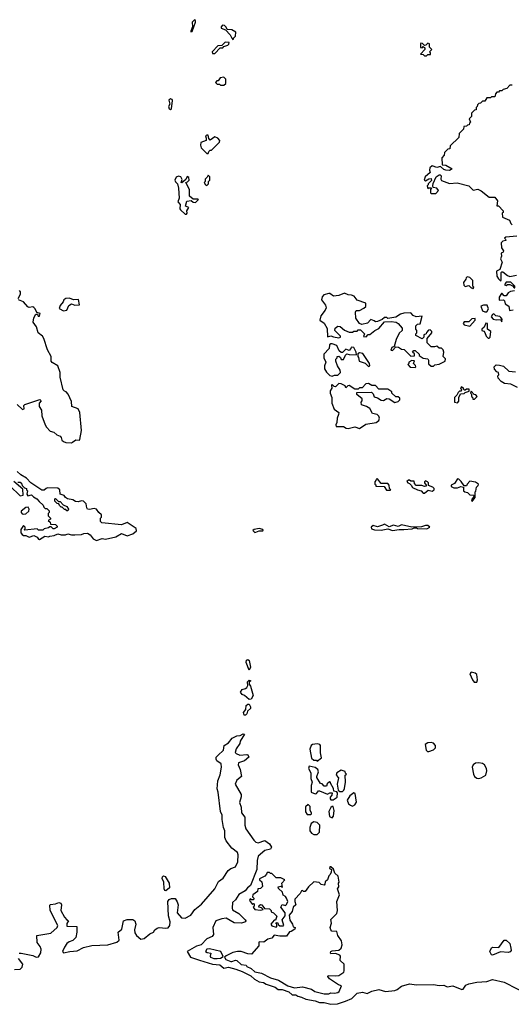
# Model space of a CAD drawing. Extents: x 2673034 to 2765626, y 830478 to 954748.
# Tile 49 of 126: x 2723311 to 2727629, y 831591 to 840247. Entities that reach past the tile are written whole.
import ezdxf

# ---------------------------------------------------------------- set-up
doc = ezdxf.new("R2010")
doc.units = 0

msp = doc.modelspace()

# ---------------------------------------------------------------- linework, layer by layer
at = {"layer": '0CON05XD'}
for points in [[(2724815, 840140), (2724825, 840142.5), (2724854, 840225), (2724855, 840240), (2724846.7, 840246.7), (2724826, 840225), (2724827.5, 840182.5), (2724813.8, 840145), (2724815, 840140)], [(2725185, 840070), (2725190, 840085), (2725207, 840103), (2725208.3, 840138.3), (2725175, 840157.5), (2725131.7, 840161.7), (2725125, 840180), (2725110, 840195), (2725091.7, 840198.3), (2725080, 840185), (2725081.7, 840171.7), (2725118.3, 840158.3), (2725160, 840115), (2725173, 840083), (2725185, 840070)], [(2725025, 839950), (2725071.7, 839998.3), (2725095, 840000), (2725105, 840010), (2725138.3, 840021.7), (2725148.3, 840031.7), (2725150, 840045), (2725115, 840050), (2725085, 840020), (2725051.7, 840018.3), (2725000, 839965), (2725005, 839950), (2725025, 839950)], [(2726885, 839930), (2726895, 839940), (2726918.3, 839941.7), (2726920, 839955), (2726910, 839965), (2726930, 839985), (2726910, 840005), (2726910, 840035), (2726895, 840040), (2726878.3, 840021.7), (2726865, 840020), (2726848.3, 840038.3), (2726835, 840040), (2726830, 840035), (2726831.7, 840001.7), (2726845, 840000), (2726855, 840010), (2726868.3, 839998.3), (2726870, 839985), (2726830, 839945), (2726855, 839940), (2726865, 839930), (2726885, 839930)], [(2725105, 839670), (2725120, 839685), (2725120, 839725), (2725105, 839740), (2725073, 839737), (2725055, 839710), (2725041.7, 839708.3), (2725030, 839695), (2725045, 839680), (2725065, 839680), (2725075, 839670), (2725105, 839670)], [(2727635, 839670), (2727615, 839670), (2727588.3, 839641.7), (2727558.3, 839631.7), (2727545, 839620), (2727525, 839620), (2727515, 839610), (2727501.7, 839608.3), (2727490, 839595), (2727485, 839570), (2727455, 839570), (2727445, 839560), (2727415, 839560), (2727395, 839530), (2727375, 839530), (2727358.3, 839511.7), (2727345, 839510), (2727331.7, 839498.3), (2727330, 839485), (2727320, 839475), (2727320, 839455), (2727305, 839450), (2727280, 839425), (2727280, 839395), (2727260, 839375), (2727270, 839345), (2727261.7, 839338.3), (2727258.3, 839321.7), (2727245, 839320), (2727235, 839310), (2727211.7, 839308.3), (2727210, 839285), (2727170, 839245), (2727168.3, 839211.7), (2727091.7, 839138.3), (2727088.3, 839111.7), (2727071.7, 839108.3), (2727041.7, 839078.3), (2727040, 839055), (2727018.3, 839031.7), (2727021.7, 838971.7), (2727055, 838967.5), (2727110, 838935), (2727085, 838920), (2727053.6, 838923.6), (2727035, 838930), (2727007.5, 838957.5), (2726975, 838946.7), (2726935, 838961.2), (2726913.3, 838945), (2726910, 838925), (2726917, 838903), (2726872.5, 838865), (2726862.5, 838835), (2726875, 838830), (2726905, 838847.5), (2726925, 838850), (2726927, 838833), (2726900, 838805), (2726900, 838795), (2726890, 838785), (2726895, 838760), (2726905, 838770), (2726928.3, 838768.3), (2726920, 838755), (2726920, 838725), (2726925, 838720), (2726965, 838720), (2726990, 838745), (2726975, 838766.7), (2726941.7, 838771.7), (2726940, 838785), (2726943, 838807), (2726967.5, 838865), (2726995, 838882.5), (2727005, 838882.5), (2727012.5, 838875), (2727010, 838845), (2727015, 838833.3), (2727085, 838807.5), (2727153.6, 838813.6), (2727256.4, 838786.4), (2727295, 838747.5), (2727335, 838756.7), (2727363.6, 838743.6), (2727435, 838687.5), (2727485, 838687.5), (2727507.5, 838655), (2727501.7, 838611.7), (2727515, 838610), (2727557.5, 838565), (2727557.5, 838552.5), (2727550, 838545), (2727551.7, 838511.7), (2727613, 838483), (2727623.9, 838453.9), (2727635, 838442.5)], [(2724635, 839457.5), (2724645, 839463.3), (2724652.5, 839535), (2724650, 839545), (2724635, 839550), (2724620.7, 839539.3), (2724630, 839505), (2724617.5, 839485), (2724625, 839462.5), (2724635, 839457.5)], [(2724965, 839070), (2724971.7, 839088.3), (2724985, 839100), (2724995, 839100), (2725065, 839170), (2725067.5, 839185), (2725052.5, 839205), (2725025, 839216.2), (2724985, 839187.5), (2724973.3, 839203.3), (2724965, 839232.5), (2724955, 839232.5), (2724943.3, 839225), (2724950, 839205), (2724947.5, 839185), (2724901.7, 839168.3), (2724897.5, 839145), (2724905, 839120), (2724955, 839070), (2724965, 839070)], [(2724775, 838537.5), (2724782.5, 838545), (2724780, 838565), (2724796.7, 838595), (2724768.3, 838608.3), (2724780, 838650), (2724817.5, 838657.5), (2724835, 838642.5), (2724855, 838640), (2724880, 838665), (2724875, 838670), (2724835, 838670), (2724802.5, 838695), (2724802.5, 838755), (2724770, 838815), (2724785, 838820), (2724800, 838835), (2724795, 838860), (2724781.7, 838868.3), (2724769.3, 838840.7), (2724735, 838813.3), (2724730, 838815), (2724737, 838843), (2724729.5, 838859.5), (2724725, 838866.7), (2724705, 838871.2), (2724685, 838863.3), (2724673.3, 838835), (2724680, 838820), (2724697.5, 838805), (2724706.7, 838765), (2724713, 838677), (2724700, 838645), (2724721.7, 838621.7), (2724717.5, 838585), (2724722.5, 838575), (2724765, 838537.5), (2724775, 838537.5)], [(2724955, 838790), (2724970, 838805), (2724970, 838825), (2724980, 838835), (2724980, 838865), (2724965, 838880), (2724958.3, 838861.7), (2724940, 838845), (2724940, 838825), (2724932.5, 838815), (2724943.6, 838793.6), (2724955, 838790)], [(2727677, 838343), (2727580, 838335), (2727570, 838325), (2727578.3, 838318.3), (2727580, 838305), (2727555, 838300), (2727540, 838285), (2727541.7, 838241.7), (2727560, 838215), (2727558.3, 838201.7), (2727540, 838195), (2727541.7, 838168.3), (2727532.5, 838145), (2727550, 838115), (2727528.3, 838051.7), (2727500, 838035), (2727503, 837993), (2727515, 837970), (2727535, 837950), (2727540, 837955), (2727540, 838025), (2727545, 838030), (2727555, 838030), (2727595, 837997.5), (2727615, 837990), (2727675, 838000)], [(2727295, 837880), (2727300, 837895), (2727290, 837905), (2727290, 837955), (2727265, 837980), (2727242.5, 837987.5), (2727231.7, 837978.3), (2727230, 837965), (2727210, 837935), (2727213, 837913), (2727225, 837900), (2727255, 837910), (2727275, 837890), (2727285, 837890), (2727295, 837880)], [(2727660, 837890), (2727660, 837905), (2727625, 837940), (2727585, 837940), (2727570, 837915), (2727585, 837910), (2727595, 837920), (2727615, 837920), (2727638.3, 837908.3), (2727655, 837890), (2727660, 837890)], [(2723297.5, 837795), (2723316.7, 837835), (2723316.7, 837855), (2723310, 837865)], [(2727656.7, 837863.3), (2727621.7, 837858.3), (2727600, 837845), (2727585, 837820), (2727565, 837820), (2727548.3, 837838.3), (2727541.7, 837838.3), (2727523, 837807), (2727521.7, 837781.7), (2727560, 837785), (2727570, 837775), (2727575, 837750), (2727607, 837727), (2727611.7, 837691.7), (2727645, 837697.5)], [(2723765, 836527.5), (2723775, 836532.5), (2723805, 836552.5), (2723835, 836550), (2723840, 836555), (2723853.8, 836635), (2723840, 836795), (2723825, 836826.7), (2723770, 836845), (2723765, 836890), (2723735.9, 836955.9), (2723720, 836975), (2723705, 836980), (2723693, 836993), (2723666, 837105), (2723665.8, 837145), (2723646, 837205), (2723595, 837234), (2723586.2, 837245), (2723587, 837287), (2723554.3, 837345), (2723522, 837445), (2723510, 837465), (2723473, 837493), (2723458, 837548), (2723428.3, 837588.3), (2723433.8, 837626.2), (2723451.7, 837658.3), (2723468.3, 837658.3), (2723471.7, 837641.7), (2723485, 837640), (2723490, 837665), (2723461.7, 837671.7), (2723447.5, 837705), (2723435, 837717.5), (2723425, 837722.5), (2723395, 837717.5), (2723383.3, 837723.3), (2723345, 837766.7), (2723300, 837785)], [(2723695, 837687.5), (2723725, 837692.5), (2723742.5, 837735), (2723765, 837747.5), (2723795, 837737.5), (2723835, 837740), (2723827.5, 837787.5), (2723785, 837783.3), (2723745, 837800), (2723715, 837796.2), (2723697.5, 837785), (2723692.5, 837765), (2723666.4, 837733.6), (2723658.3, 837708.3), (2723695, 837687.5)], [(2726945, 837200), (2726958.3, 837211.7), (2726995, 837217.5), (2727047.5, 837245), (2727050, 837265), (2727030, 837285), (2727037.5, 837325), (2727030, 837345), (2727015, 837360), (2726995, 837360), (2726975, 837377.5), (2726955, 837370), (2726925, 837370), (2726890, 837405), (2726890, 837445), (2726930, 837495), (2726930, 837505), (2726915, 837520), (2726901.7, 837518.3), (2726883, 837497), (2726880, 837485), (2726860, 837475), (2726860, 837455), (2726845, 837440), (2726791.7, 837471.7), (2726790, 837485), (2726800, 837495), (2726800, 837515), (2726790, 837525), (2726790, 837555), (2726805, 837570), (2726828.3, 837571.7), (2726845, 837640), (2726793.6, 837633.6), (2726767, 837647), (2726745, 837670), (2726685, 837667.5), (2726655, 837657.5), (2726615, 837632.5), (2726545, 837620), (2726535, 837630), (2726515, 837630), (2726495, 837610), (2726455, 837592.5), (2726435, 837590), (2726425, 837600), (2726395, 837610), (2726365, 837577.5), (2726315, 837566.7), (2726296.7, 837576.7), (2726263, 837623), (2726260, 837675), (2726265, 837690), (2726295, 837690), (2726335, 837710), (2726350, 837725), (2726350, 837755), (2726275, 837782.5), (2726250, 837815), (2726226.4, 837826.4), (2726195, 837827.5), (2726165, 837842.5), (2726115, 837822), (2726067, 837817), (2726035, 837840), (2726025, 837840), (2725983.3, 837826.7), (2725968.3, 837811.7), (2725962.5, 837785), (2725996.1, 837736.1), (2726003.3, 837715), (2725995, 837692.5), (2725956.4, 837643.6), (2725947.5, 837605), (2725985, 837580), (2726011.7, 837531.7), (2726015, 837460), (2726045, 837467.5), (2726068.3, 837458.3), (2726115, 837450), (2726130, 837455), (2726130, 837465), (2726080, 837515), (2726082.5, 837535), (2726105, 837552.5), (2726125, 837550), (2726165, 837517.5), (2726205, 837500), (2726235, 837500), (2726245, 837510), (2726275, 837510), (2726285, 837520), (2726305, 837520), (2726340, 837485), (2726331.7, 837461.7), (2726355, 837460), (2726371.7, 837478.3), (2726385, 837480), (2726430, 837515), (2726465, 837532.5), (2726515, 837590), (2726575, 837592.5), (2726617, 837587), (2726636.4, 837576.4), (2726670, 837535), (2726670, 837515), (2726645, 837490), (2726617.5, 837435), (2726600, 837375), (2726580, 837365), (2726571.7, 837341.7), (2726585, 837340), (2726615, 837370), (2726637, 837367), (2726665, 837350), (2726688.3, 837348.3), (2726745, 837290), (2726778.3, 837291.7), (2726778.3, 837308.3), (2726760, 837325), (2726771.7, 837338.3), (2726785, 837340), (2726820, 837305), (2726820, 837295), (2726855, 837270), (2726896.4, 837266.4), (2726902.5, 837255), (2726901.7, 837221.7), (2726925, 837200), (2726945, 837200)], [(2727395, 837677.5), (2727415, 837680), (2727430, 837705), (2727418.3, 837738.3), (2727385, 837737.5), (2727361.7, 837728.3), (2727377, 837687), (2727395, 837677.5)], [(2727265, 837552.5), (2727310, 837605), (2727310, 837620), (2727281.7, 837618.3), (2727255, 837590), (2727215, 837590), (2727207.5, 837575), (2727213.9, 837563.9), (2727265, 837552.5)], [(2727545, 837590), (2727550, 837615), (2727538.3, 837628.3), (2727527, 837637), (2727493, 837643), (2727475, 837660), (2727463.6, 837656.4), (2727452.5, 837635), (2727470, 837615), (2727495, 837607.5), (2727535, 837610), (2727545, 837590)], [(2727435, 837447.5), (2727442.5, 837455), (2727450, 837505), (2727420, 837525), (2727420, 837575), (2727405, 837580), (2727390, 837545), (2727370, 837525), (2727370, 837515), (2727388.3, 837508.3), (2727397.5, 837497.5), (2727407.5, 837465), (2727425, 837447.5), (2727435, 837447.5)], [(2726055, 837113.3), (2726075, 837122.5), (2726105, 837122.5), (2726127.5, 837145), (2726126.7, 837165), (2726102.5, 837205), (2726087.5, 837245), (2726088.3, 837261.7), (2726100, 837275), (2726100, 837285), (2726115, 837290), (2726128.3, 837278.3), (2726135, 837260), (2726155, 837260), (2726171.7, 837298.3), (2726185, 837310), (2726205, 837302.5), (2726268.3, 837301.7), (2726267.5, 837325), (2726246.4, 837366.4), (2726223, 837367), (2726220, 837355), (2726205, 837340), (2726175, 837350), (2726145, 837320), (2726135, 837320), (2726117.5, 837335), (2726095, 837382.5), (2726055, 837397.5), (2726042.5, 837397.5), (2726031.7, 837388.3), (2726030, 837355), (2725983.6, 837306.4), (2725983.3, 837275), (2726000, 837235), (2725989.2, 837205), (2725988.3, 837178.3), (2726005, 837147.5), (2726035, 837117.5), (2726055, 837113.3)], [(2726375, 837197.5), (2726385, 837202.5), (2726382.5, 837225), (2726325, 837312.5), (2726295, 837317.5), (2726281.7, 837308.3), (2726280, 837285), (2726287, 837277), (2726292.5, 837245), (2726346.2, 837226.2), (2726375, 837197.5)], [(2726785, 837190), (2726790, 837195), (2726787, 837207), (2726770, 837225), (2726778.3, 837248.3), (2726755, 837250), (2726730, 837235), (2726730, 837225), (2726720, 837215), (2726741.7, 837191.7), (2726785, 837190)], [(2727683.2, 837013.2), (2727625, 837042.5), (2727567.7, 837047.7), (2727541.2, 837065), (2727512.5, 837095), (2727510, 837115), (2727520, 837125), (2727517.5, 837145), (2727501.7, 837151.7), (2727480, 837175), (2727477.5, 837195), (2727495, 837212.5), (2727525, 837210), (2727560.5, 837200.5), (2727607.1, 837157.1), (2727665, 837151.4)], [(2726195, 836652), (2726255, 836667.5), (2726295, 836654), (2726350, 836690), (2726442.5, 836705), (2726465, 836722.5), (2726470, 836745), (2726465, 836760), (2726450, 836775), (2726410, 836785), (2726385, 836827.5), (2726357, 836847), (2726311.7, 836861.7), (2726310, 836885), (2726320, 836895), (2726320, 836915), (2726271.7, 836951.7), (2726271.7, 836968.3), (2726401.7, 836971.7), (2726417, 836957), (2726425, 836930), (2726452.5, 836922.5), (2726485, 836902.5), (2726505, 836900), (2726535, 836917.5), (2726555, 836912.5), (2726605, 836882.5), (2726635, 836890), (2726650, 836905), (2726648.3, 836918.3), (2726635, 836930), (2726615, 836930), (2726580, 836965), (2726580, 836975), (2726545, 836997.5), (2726465, 837000), (2726435, 837030), (2726405, 837030), (2726375, 837050), (2726350, 837045), (2726318.3, 837011.7), (2726295, 837010), (2726285, 837000), (2726255, 837000), (2726205, 837030), (2726191.7, 837028.3), (2726175, 837010), (2726168.3, 837028.3), (2726135, 837046.7), (2726115, 837047.5), (2726085, 837020), (2726071.7, 837021.7), (2726055, 837040), (2726050, 837035), (2726051.7, 837008.3), (2726036.7, 836985), (2726037.5, 836965), (2726053.3, 836925), (2726053.8, 836875), (2726073.9, 836823.9), (2726113, 836793), (2726112.5, 836775), (2726100, 836745), (2726096.7, 836705), (2726087.5, 836685), (2726090, 836670), (2726155, 836671.2), (2726177.5, 836655), (2726195, 836652)], [(2727155, 836880), (2727167, 836893), (2727167.5, 836925), (2727182.5, 836957.5), (2727215, 836960), (2727225, 836970), (2727258.3, 836981.7), (2727258.3, 836998.3), (2727235, 837000), (2727225, 836990), (2727215, 836990), (2727210, 837005), (2727191.7, 837018.3), (2727182.5, 837005), (2727190, 836995), (2727188.3, 836981.7), (2727175, 836980), (2727161.7, 836968.3), (2727150, 836945), (2727130, 836925), (2727130, 836885), (2727155, 836880)], [(2727305, 836910), (2727330, 836935), (2727318.3, 836948.3), (2727301.7, 836951.7), (2727275, 836980), (2727270, 836965), (2727280, 836955), (2727280, 836935), (2727288.3, 836928.3), (2727291.7, 836911.7), (2727305, 836910)], [(2723290, 836865), (2723335, 836820), (2723350, 836825), (2723347.5, 836855), (2723355, 836862.5), (2723487, 836907), (2723500, 836895), (2723483, 836877), (2723482.5, 836845), (2723502.5, 836815), (2723506.2, 836765), (2723533.8, 836685), (2723546.7, 836665), (2723579.3, 836629.3), (2723610.7, 836620.7), (2723636.4, 836596.4), (2723665.9, 836585.9), (2723676.2, 836575), (2723681.2, 836551.2), (2723695, 836537.5), (2723715, 836530), (2723765, 836527.5)], [(2723801.7, 836011.7), (2723777, 836027), (2723730, 836035), (2723712.5, 836045), (2723700, 836065), (2723667, 836077), (2723662.5, 836115), (2723645, 836127.5), (2723555, 836130), (2723543, 836127), (2723525, 836110), (2723505, 836110), (2723410, 836175), (2723370, 836215), (2723320, 836245), (2723290, 836275)], [(2726565, 836110), (2726570, 836115), (2726560, 836125), (2726557.5, 836155), (2726545, 836170), (2726485, 836170), (2726455, 836210), (2726441.7, 836208.3), (2726440, 836195), (2726430, 836185), (2726430, 836165), (2726438.3, 836158.3), (2726440, 836145), (2726511.7, 836141.7), (2726531.7, 836111.7), (2726565, 836110)], [(2727285, 836010), (2727310, 836045), (2727310, 836095), (2727317, 836103), (2727323, 836137), (2727338.3, 836151.7), (2727340, 836165), (2727315, 836180), (2727265, 836190), (2727240, 836165), (2727235, 836150), (2727215, 836150), (2727188.3, 836188.3), (2727167, 836207), (2727155, 836210), (2727129.3, 836170.7), (2727100, 836155), (2727101.7, 836141.7), (2727125, 836132.5), (2727155, 836132.5), (2727185, 836142.5), (2727208.3, 836138.3), (2727210, 836105), (2727220, 836095), (2727245, 836090), (2727265, 836070), (2727298.3, 836068.3), (2727300, 836055), (2727280, 836025), (2727285, 836010)], [(2723225, 836150), (2723315, 836060), (2723341.7, 836068.3), (2723338.3, 836118.3), (2723258.3, 836188.3)], [(2723295, 836180), (2723315, 836180), (2723330, 836165), (2723331.7, 836151.7), (2723351.7, 836131.7), (2723370, 836125), (2723370, 836115), (2723380, 836105), (2723372.5, 836075), (2723381.2, 836061.2), (2723415, 836070), (2723431.7, 836051.7), (2723462.5, 836035), (2723480.7, 836010.7), (2723518.3, 835978.3), (2723521.7, 835961.7), (2723535, 835950), (2723548.3, 835948.3), (2723568.3, 835928.3), (2723570, 835915), (2723560, 835905), (2723560, 835885), (2723580, 835865), (2723580, 835855), (2723560, 835845), (2723578.3, 835828.3), (2723581.7, 835811.7), (2723625, 835810), (2723640, 835795), (2723640, 835785), (2723615, 835770), (2723605, 835770), (2723588.3, 835788.3), (2723575, 835790), (2723565, 835780), (2723525, 835770), (2723515, 835760), (2723475, 835760), (2723465, 835770), (2723355, 835760), (2723350, 835765), (2723358.3, 835771.7), (2723360, 835785), (2723345, 835800), (2723320, 835765), (2723320, 835735), (2723331.7, 835721.7), (2723343, 835713), (2723365, 835712.5), (2723395, 835697.5), (2723435, 835712.5), (2723465, 835697.5), (2723475, 835680), (2723485, 835677.5), (2723533, 835707), (2723565, 835700), (2723575, 835707.5), (2723615, 835712.5), (2723645, 835727.5), (2723675, 835717.5), (2723711.7, 835718.3), (2723735, 835727.5), (2723765, 835717.5), (2723795, 835717.5), (2723855, 835720), (2723875, 835730), (2723905, 835732.5), (2723929.3, 835719.3), (2723955, 835683.3), (2723985, 835667.5), (2724035, 835686.7), (2724065, 835680), (2724155, 835701.2), (2724205, 835730), (2724255, 835710), (2724305, 835727.5), (2724336.4, 835753.6), (2724332.5, 835775), (2724255, 835827.5), (2724205, 835807.5), (2724033, 835823), (2724020, 835835), (2724020, 835865), (2724030, 835875), (2724030, 835895), (2724005, 835913.3), (2723985, 835942.5), (2723965, 835950), (2723925, 835940), (2723907.5, 835945), (2723900, 835955), (2723895, 835990), (2723870, 836015), (2723855, 836016.7), (2723825, 836007.5), (2723801.7, 836011.7)], [(2726865, 836083.3), (2726898.3, 836111.7), (2726935, 836103.3), (2726952.5, 836115), (2726952.5, 836125), (2726938.3, 836138.3), (2726901.7, 836151.7), (2726902.5, 836175), (2726892.5, 836185), (2726875, 836192.5), (2726867.5, 836185), (2726867.5, 836175), (2726882.5, 836155), (2726880, 836145), (2726865, 836142.5), (2726843, 836153), (2726793, 836153), (2726778.3, 836168.3), (2726775, 836190), (2726745, 836190), (2726735, 836200), (2726725, 836200), (2726711.7, 836188.3), (2726720, 836175), (2726735, 836170), (2726750, 836155), (2726760, 836135), (2726805, 836112.5), (2726836.2, 836106.2), (2726853.9, 836083.9), (2726865, 836083.3)], [(2723735, 835930), (2723725, 835930), (2723715, 835940), (2723705, 835940), (2723685, 835960), (2723675, 835960), (2723660, 835975), (2723655, 835990), (2723640, 835995), (2723620, 836015), (2723620, 836035), (2723625, 836037.5), (2723652.5, 836012.5), (2723665, 836012.5), (2723693.3, 835983.3), (2723725, 835967.5), (2723740, 835945), (2723735, 835930)], [(2723345, 835898.8), (2723365, 835904), (2723390, 835925), (2723393, 835943), (2723385, 835960), (2723365, 835957.5), (2723323.8, 835925), (2723323.6, 835913.6), (2723332, 835902), (2723345, 835898.8)], [(2725375, 835740), (2725385, 835742.5), (2725415, 835752.5), (2725445, 835752.5), (2725450, 835755), (2725447.5, 835765), (2725415, 835772.5), (2725370, 835765), (2725357.5, 835755), (2725375, 835740)], [(2726585, 835756.7), (2726645, 835766.2), (2726685, 835763.8), (2726758.3, 835771.7), (2726775, 835780), (2726795, 835780), (2726806.4, 835773.6), (2726887.7, 835772.3), (2726912.5, 835785), (2726895, 835801.2), (2726875, 835801.2), (2726840.7, 835789.3), (2726755, 835785.8), (2726665, 835806), (2726635, 835790.8), (2726595, 835803.3), (2726555, 835788.8), (2726515, 835813.3), (2726497.7, 835802.3), (2726455, 835790), (2726415, 835800), (2726397.5, 835785), (2726401.7, 835771.7), (2726427, 835763), (2726485, 835760), (2726545, 835770), (2726585, 835756.7)], [(2725325, 834530), (2725300.5, 834595), (2725303.9, 834616.1), (2725315, 834623.8), (2725325.8, 834615), (2725338.8, 834555), (2725325, 834530)], [(2727325, 834422.5), (2727333.3, 834445), (2727325, 834490), (2727311.7, 834501.7), (2727275, 834510), (2727264, 834495), (2727287.5, 834445), (2727303.9, 834423.9), (2727325, 834422.5)], [(2725325, 834270.8), (2725286.7, 834305), (2725264.4, 834314.4), (2725251.2, 834335), (2725265, 834360), (2725295, 834366), (2725306, 834375), (2725313.6, 834393.6), (2725312.5, 834425), (2725325, 834440), (2725340, 834435), (2725327.5, 834422.5), (2725326.7, 834405), (2725337.8, 834387.8), (2725360.5, 834305), (2725345, 834274.2), (2725325, 834270.8)], [(2725282.7, 834132.7), (2725277.5, 834155), (2725296.1, 834183.9), (2725301.3, 834218.7), (2725315, 834230), (2725325, 834229.2), (2725338.1, 834205), (2725337, 834193), (2725312, 834168), (2725305.8, 834144.2), (2725295, 834134.2), (2725282.7, 834132.7)], [(2723305, 832041.2), (2723325, 832040), (2723425, 832018.9), (2723455, 832005.5), (2723475, 832010), (2723497.2, 832042.8), (2723500, 832075), (2723490.5, 832100.5), (2723465.7, 832135), (2723460, 832195), (2723585, 832215.8), (2723640.4, 832265), (2723644.6, 832285), (2723578, 832415), (2723576, 832464), (2723581.7, 832468.3), (2723625, 832473.6), (2723655, 832485.8), (2723671.4, 832481.4), (2723676.9, 832465), (2723671.2, 832415), (2723705, 832356), (2723725, 832332.5), (2723740, 832325), (2723725, 832302.5), (2723725, 832278), (2723813.8, 832273.8), (2723812.8, 832225), (2723802.6, 832177.4), (2723778.3, 832151.7), (2723745, 832140.9), (2723725.7, 832125), (2723703.1, 832095), (2723686, 832055), (2723695, 832044.4), (2723752.5, 832055), (2723815, 832061.9), (2723870.3, 832089.7), (2723945, 832108.5), (2724084.4, 832114.4), (2724165, 832136.4), (2724184.5, 832155.5), (2724175.8, 832225), (2724208.2, 832251.8), (2724223.5, 832325), (2724255, 832338.1), (2724305, 832336.5), (2724321.1, 832325), (2724331.2, 832295), (2724319.2, 832245), (2724320.8, 832220.8), (2724336.8, 832196.8), (2724375, 832163.8), (2724405, 832170.6), (2724455, 832209.4), (2724485.8, 832224.2), (2724496.7, 832245), (2724518.3, 832261.7), (2724535, 832266.7), (2724595, 832260.9), (2724615.3, 832264.7), (2724628.5, 832285), (2724632.9, 832315), (2724618.6, 832368.6), (2724612.5, 832495), (2724625, 832512.7), (2724645, 832522), (2724675, 832520), (2724695, 832490.8), (2724703.1, 832465), (2724695.4, 832395), (2724732.5, 832352.5), (2724765, 832348.1), (2724815, 832375.6), (2724848.6, 832425), (2724909.1, 832470.9), (2725024.5, 832605.5), (2725058.3, 832671.7), (2725099.4, 832700.6), (2725142.8, 832767.2), (2725165, 832785.8), (2725205, 832800.8), (2725226.9, 832845), (2725229.4, 832905), (2725224.7, 832925), (2725174.4, 832965), (2725125, 833028), (2725112.7, 833057.3), (2725113.8, 833115), (2725100, 833145), (2725088.8, 833215), (2725088.8, 833255), (2725075.8, 833285.8), (2725055.4, 833455), (2725044.2, 833485), (2725052.2, 833555), (2725071.1, 833608.9), (2725083.8, 833675), (2725081.1, 833705), (2725041.8, 833731.8), (2725035.4, 833745), (2725036.9, 833763.1), (2725050.9, 833779.1), (2725101.2, 833825), (2725106.7, 833865), (2725145, 833888.8), (2725178.3, 833931.7), (2725218.3, 833951.7), (2725247, 833953), (2725275, 833968.8), (2725286.1, 833966.1), (2725246.4, 833903.6), (2725243.3, 833885), (2725213.6, 833836.4), (2725203.8, 833805), (2725212.5, 833795), (2725245, 833780.6), (2725305, 833788.6), (2725315, 833783.3), (2725323.3, 833765), (2725285, 833731.4), (2725232.5, 833715), (2725230.8, 833695), (2725247.1, 833655), (2725258.5, 833595), (2725219.4, 833560.6), (2725202.9, 833525), (2725255.4, 833435), (2725256.2, 833415), (2725241.5, 833365), (2725256.4, 833325), (2725258.2, 833275), (2725287.9, 833235), (2725288.5, 833165), (2725297.1, 833135), (2725366.7, 833035), (2725385, 833017.5), (2725405, 833009.6), (2725465, 833030), (2725505, 833002), (2725523.9, 832973.9), (2725515, 832956.2), (2725465, 832943.3), (2725406.7, 832893.3), (2725395.8, 832855), (2725392.5, 832775), (2725339.4, 832635), (2725312.1, 832615), (2725291.9, 832588.1), (2725234.8, 832555.2), (2725205, 832510), (2725179.5, 832485), (2725176, 832435), (2725180.8, 832420.8), (2725235, 832388.9), (2725290, 832335), (2725297.5, 832325), (2725293.3, 832315), (2725260, 832305), (2725195, 832306.1), (2725125, 832347.4), (2725085, 832342.5), (2725034.2, 832325.8), (2725006.7, 832265), (2725012.5, 832205), (2725001.8, 832188.2), (2724953.2, 832166.8), (2724905, 832115.3), (2724865, 832101.6), (2724782.2, 832055), (2724811.2, 832005), (2724889.7, 831979.7), (2725003.6, 831943.6), (2725067.6, 831937.6), (2725105, 831910), (2725145, 831917.9), (2725209, 831899), (2725265, 831878.4), (2725340.3, 831840.3), (2725372.5, 831812.5), (2725415, 831789), (2725451.7, 831781.7), (2725475, 831767.9), (2725555, 831741.3), (2725581.1, 831721.1), (2725615, 831720.4), (2725675, 831701.7), (2725705, 831674.3), (2725735, 831675.8), (2725755, 831661.8), (2725786.2, 831655), (2725825, 831635.5), (2725905, 831620.6), (2725945, 831606.7), (2725985, 831606.5), (2726045, 831591.2), (2726103.3, 831595), (2726172.4, 831617.6), (2726226.8, 831643.2), (2726275, 831690), (2726322.7, 831697.3), (2726362.7, 831687.3), (2726385, 831697.1), (2726405, 831707.8), (2726465, 831722.7), (2726522.9, 831702.9), (2726605, 831713.1), (2726625, 831720), (2726665, 831750.8), (2726735, 831770), (2726796.4, 831763.6), (2726945, 831766.5), (2726994.5, 831755.5), (2727035, 831760), (2727065, 831746.2), (2727115, 831752.5), (2727195, 831720), (2727205, 831724.3), (2727230.5, 831759.5), (2727255, 831772.4), (2727325, 831786), (2727415, 831792.5), (2727465, 831810.4), (2727565.7, 831785.7), (2727795, 831668.7)], [(2725925, 833730), (2725961.7, 833758.3), (2725951.9, 833801.9), (2725952.5, 833865), (2725945.8, 833875.8), (2725925, 833882), (2725883.6, 833876.4), (2725872.3, 833867.7), (2725860.6, 833835), (2725873.3, 833755), (2725895, 833737.5), (2725917, 833737), (2725925, 833730)], [(2726905, 833812.9), (2726945, 833826.9), (2726963.1, 833845), (2726964.4, 833865), (2726945, 833886.7), (2726925, 833892.5), (2726895, 833890), (2726871.2, 833875), (2726882, 833825), (2726893.2, 833813.2), (2726905, 833812.9)], [(2727345, 833575.6), (2727365, 833582), (2727404.2, 833605.8), (2727414, 833645), (2727410, 833665), (2727392.5, 833695), (2727375, 833708.6), (2727345, 833714.4), (2727315, 833711.1), (2727293.6, 833696.4), (2727284.2, 833675), (2727296.7, 833615), (2727305.6, 833595), (2727325, 833578.9), (2727345, 833575.6)], [(2726065, 833390), (2726098.3, 833411.7), (2726101.7, 833451.7), (2726095, 833460), (2726070, 833465), (2726067, 833487), (2726040, 833535), (2726040, 833545), (2726031.7, 833548.3), (2726011.7, 833528.3), (2726005, 833510), (2725985, 833510), (2725968.3, 833528.3), (2725951.7, 833531.7), (2725921.2, 833585), (2725920, 833595), (2725936.1, 833633.9), (2725930, 833655), (2725905, 833673.3), (2725854.2, 833685.8), (2725846.2, 833665), (2725867.5, 833625), (2725867.5, 833575), (2725880, 833545), (2725871.2, 833515), (2725870, 833455), (2725905, 833440), (2725916.7, 833443.3), (2725935, 833467.5), (2725945, 833467.5), (2726015, 833437.5), (2726035, 833450), (2726055, 833450), (2726051.7, 833428.3), (2726038.3, 833411.7), (2726038.3, 833398.3), (2726045, 833390), (2726065, 833390)], [(2726122.5, 833462.5), (2726145, 833463.3), (2726157.3, 833472.7), (2726163, 833487), (2726171.2, 833545), (2726170, 833605), (2726180, 833615), (2726171.7, 833621.7), (2726168.3, 833638.3), (2726135, 833650), (2726095, 833627.5), (2726090, 833605), (2726111.7, 833581.7), (2726100, 833525), (2726107.5, 833475), (2726122.5, 833462.5)], [(2726235, 833334.2), (2726255, 833343.8), (2726270.5, 833369.5), (2726256, 833445), (2726245, 833450), (2726210.8, 833425), (2726186, 833385), (2726200, 833355), (2726215, 833340.8), (2726235, 833334.2)], [(2725835, 833258.8), (2725865, 833260), (2725873.3, 833265), (2725873.8, 833275), (2725862.5, 833295), (2725861.2, 833331.2), (2725845, 833348), (2725822.2, 833327.8), (2725822.1, 833282.1), (2725835, 833258.8)], [(2726055, 833230), (2726066.2, 833243.8), (2726072.5, 833295), (2726065, 833330), (2726055, 833330), (2726045, 833320), (2726026.7, 833285), (2726033, 833243), (2726055, 833230)], [(2725925, 833083.3), (2725943.8, 833105), (2725948, 833165), (2725925, 833190.8), (2725895, 833194.3), (2725870.5, 833179.5), (2725860.6, 833145), (2725860, 833115), (2725874.5, 833094.5), (2725895, 833084), (2725925, 833083.3)], [(2725985, 831683.8), (2726025, 831684.4), (2726045, 831692.9), (2726075, 831688.9), (2726105, 831696), (2726116, 831705), (2726136.7, 831755), (2726111.2, 831761.2), (2726032.5, 831815), (2726017.5, 831835), (2726020, 831845), (2726085, 831840.8), (2726114.2, 831845.8), (2726157.5, 831875), (2726160, 831885), (2726160, 831945), (2726126.2, 831976.2), (2726128, 832015), (2726123, 832023), (2726085, 832038), (2726045, 832033.8), (2726041.2, 832045), (2726044.2, 832055.8), (2726055, 832061.2), (2726115, 832065.8), (2726133.8, 832086.2), (2726142.2, 832115), (2726138.2, 832148.2), (2726106.2, 832195), (2726095, 832232.5), (2726053.8, 832233.8), (2726043.3, 832245), (2726038.8, 832265), (2726050, 832305), (2726044, 832336), (2726095, 832390), (2726102.5, 832415), (2726096.2, 832495), (2726120, 832555), (2726102.5, 832605), (2726113.3, 832625), (2726110, 832655), (2726117.5, 832665), (2726107, 832717), (2726080, 832745), (2726068.3, 832778.3), (2726045, 832800), (2726035, 832800), (2726032.5, 832785), (2726050, 832775), (2726047, 832753), (2726038.3, 832731.7), (2726025, 832720), (2726013.6, 832686.4), (2725993, 832667), (2725991.7, 832648.3), (2725985, 832640), (2725960, 832645), (2725941.7, 832661.7), (2725895, 832666.7), (2725847.5, 832625), (2725818.3, 832581.7), (2725805, 832582.5), (2725795, 832592.5), (2725785, 832587.5), (2725773.6, 832566.4), (2725727.5, 832515), (2725726.7, 832495), (2725737.5, 832465), (2725712.5, 832445), (2725703.6, 832406.4), (2725677.5, 832375), (2725685, 832330), (2725707.5, 832295), (2725711.7, 832271.7), (2725730, 832265), (2725728.3, 832251.7), (2725695, 832230), (2725681.7, 832228.3), (2725655, 832190), (2725595, 832190), (2725545, 832200), (2725525, 832172.5), (2725490, 832165), (2725455, 832137.5), (2725415, 832140), (2725410, 832135), (2725410, 832105), (2725347, 832033), (2725313.9, 832033.9), (2725256.4, 832056.4), (2725225, 832056), (2725184.3, 832045.7), (2725123, 832017), (2725110, 832005), (2725122.5, 831985), (2725165, 831968), (2725175, 831966.2), (2725205, 831979.2), (2725216.8, 831976.8), (2725255, 831942), (2725300, 831935), (2725305, 831922.5), (2725345, 831905.8), (2725375, 831875.8), (2725434.3, 831864.3), (2725515, 831822.7), (2725583.3, 831803.3), (2725665, 831753.3), (2725725, 831737.5), (2725795, 831744.4), (2725875, 831724.2), (2725904.6, 831704.6), (2725985, 831683.8)], [(2725565, 832270), (2725570, 832275), (2725570, 832295), (2725560, 832305), (2725565, 832310), (2725578.3, 832308.3), (2725581.7, 832291.7), (2725595, 832280), (2725625, 832280), (2725630, 832285), (2725617.5, 832335), (2725641.7, 832368.3), (2725642.5, 832395), (2725603.3, 832445), (2725615, 832470), (2725645, 832460), (2725655, 832467.5), (2725666, 832495), (2725655.7, 832525.7), (2725645, 832540), (2725625, 832550), (2725618.3, 832578.3), (2725585, 832610), (2725580, 832625), (2725605, 832630), (2725618.3, 832621.7), (2725613, 832657), (2725640, 832685), (2725605, 832702.5), (2725563, 832703), (2725525, 832740), (2725515, 832740), (2725505, 832750), (2725485, 832750), (2725480, 832735), (2725463, 832717), (2725416.7, 832695), (2725417.5, 832685), (2725437, 832667), (2725442.5, 832627.5), (2725425, 832610), (2725402.5, 832605), (2725398.3, 832581.7), (2725360, 832555), (2725357, 832537), (2725367.5, 832525), (2725365, 832510), (2725348.3, 832508.3), (2725335, 832517.5), (2725330, 832505), (2725355, 832470), (2725363, 832477), (2725370, 832475), (2725370, 832455), (2725362.5, 832445), (2725375, 832423.3), (2725425, 832417.5), (2725450, 832425), (2725435, 832440), (2725410, 832445), (2725415, 832460), (2725425, 832467.5), (2725436.4, 832466.4), (2725462.5, 832432.5), (2725505, 832430), (2725520, 832415), (2725520, 832405), (2725540, 832395), (2725570, 832365), (2725558.3, 832331.7), (2725545, 832330), (2725517.5, 832295), (2725525, 832282.5), (2725565, 832270)], [(2724595, 832590), (2724585, 832592), (2724579.4, 832605), (2724575.7, 832665.7), (2724563, 832697), (2724565, 832712.5), (2724575, 832721.2), (2724588.8, 832715), (2724624.3, 832655), (2724625.6, 832615), (2724595, 832590)], [(2727465, 832023.8), (2727453.8, 832025), (2727439.2, 832055), (2727455, 832088.8), (2727465, 832093.3), (2727518.3, 832091.7), (2727565, 832156.2), (2727585, 832153.8), (2727615, 832126.7), (2727626.1, 832083.9), (2727626.4, 832063.6), (2727618.3, 832051.7), (2727602.5, 832047.5), (2727535, 832053.8), (2727465, 832023.8)], [(2725015, 831993.1), (2725045, 831994), (2725075, 831997.5), (2725098.3, 832011.7), (2725077.5, 832055), (2724977.7, 832077.7), (2724953.8, 832075), (2724942.5, 832055), (2724956.1, 832046.1), (2724990, 832040), (2724983.3, 832015), (2724987.5, 832005), (2725015, 831993.1)], [(2723265, 831897.5), (2723315, 831900), (2723331.7, 831918.3), (2723338.8, 831945), (2723301.1, 831995)]]:
    msp.add_lwpolyline(points, dxfattribs=at)

doc.saveas('drawing.dxf')
